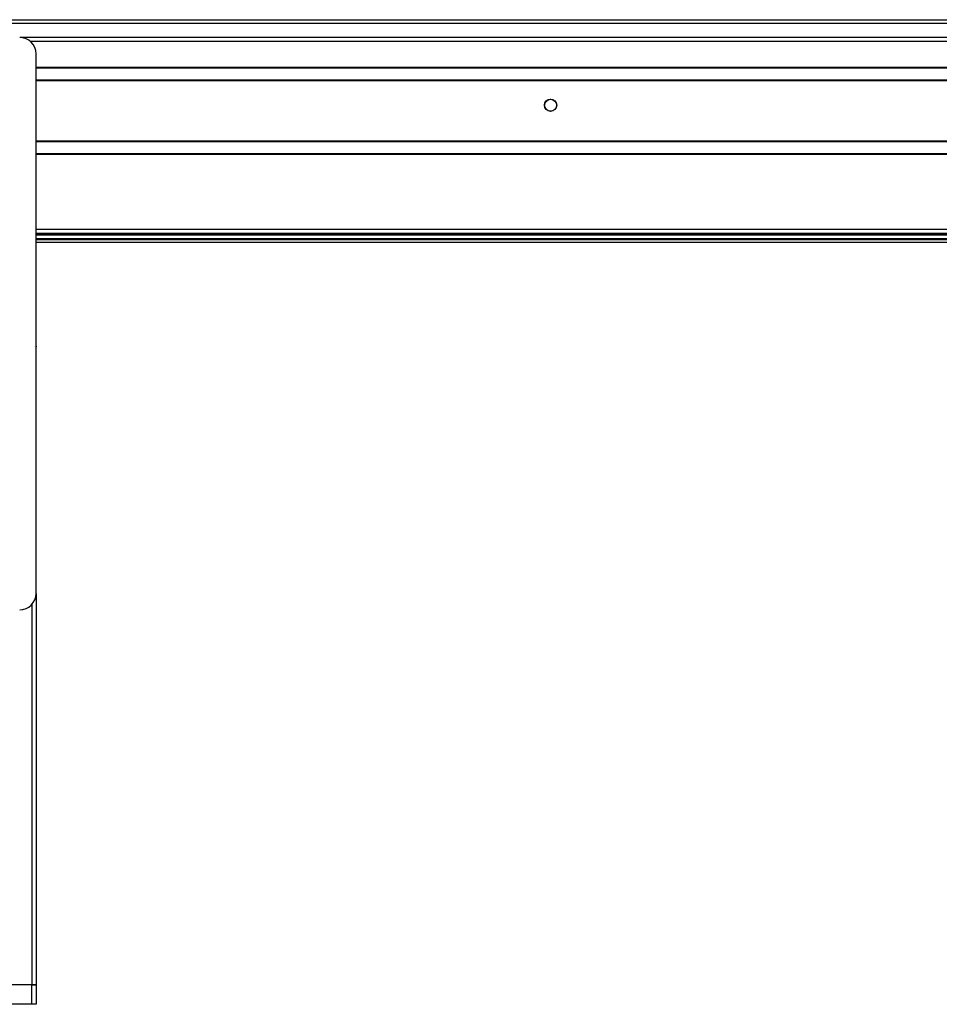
# Model space of a CAD drawing. Header units: millimetres. Extents: x 0 to 420, y 0 to 297.
# Tile 11 of 35: x 126 to 155, y 211 to 241. Entities that reach past the tile are written whole.
import ezdxf

# ---------------------------------------------------------------- set-up
doc = ezdxf.new("R2010")
doc.units = ezdxf.units.MM

msp = doc.modelspace()

# ---------------------------------------------------------------- linework, layer by layer
at = {"color": 7, "linetype": 'Continuous', "lineweight": 25}
for p, q in [((191.366, 241.16829), (120.86286, 241.16829)), ((120.96443, 241.28479), (191.26443, 241.28479)), ((185.76443, 240.74329), (126.46443, 240.74329)), ((185.43371, 240.61829), (126.79515, 240.61829)), ((126.96443, 223.74329), (126.96443, 240.24329)), ((185.26443, 239.82579), (126.96443, 239.82579)), ((185.26443, 239.80329), (126.96443, 239.80329)), ((185.26443, 239.43329), (126.96443, 239.43329)), ((185.26443, 239.41079), (126.96443, 239.41079)), ((185.26443, 237.57579), (126.96443, 237.57579)), ((185.26443, 237.55329), (126.96443, 237.55329)), ((185.26443, 237.18329), (126.96443, 237.18329)), ((185.26443, 237.16079), (126.96443, 237.16079)), ((185.26443, 234.86829), (126.96443, 234.86829)), ((185.26443, 234.74329), (126.96443, 234.74329)), ((126.96443, 234.71809), (185.26443, 234.71809)), ((126.96443, 234.70296), (185.26443, 234.70296)), ((126.96443, 234.59439), (185.26443, 234.59439)), ((126.96443, 234.56493), (185.26443, 234.56493)), ((126.96443, 234.47922), (185.26443, 234.47922)), ((126.96445, 231.30829), (126.96445, 231.28329)), ((126.96443, 223.74329), (126.96443, 211.78329)), ((126.83943, 223.41257), (126.83943, 211.78329)), ((126.83943, 211.78329), (122.58943, 211.78329)), ((126.83943, 211.78329), (126.04693, 211.78329)), ((126.96443, 211.78329), (126.83943, 211.78329)), ((126.83943, 211.18329), (126.83943, 211.78329)), ((126.83943, 211.78329), (126.96443, 211.78329)), ((126.96443, 211.78329), (126.96443, 211.18329)), ((126.83943, 211.18329), (122.58943, 211.18329)), ((126.96443, 211.18329), (126.83943, 211.18329))]:
    msp.add_line(p, q, dxfattribs=at)
for radius in [0.1875, 0.1825]:
    msp.add_circle((142.68943, 238.66829), radius, dxfattribs=at)
for centre, start, end in [((126.46443, 240.24329), 360, 90), ((126.46443, 223.74329), 270, 0)]:
    msp.add_arc(centre, 0.5, start, end, dxfattribs=at)

doc.saveas('drawing.dxf')
